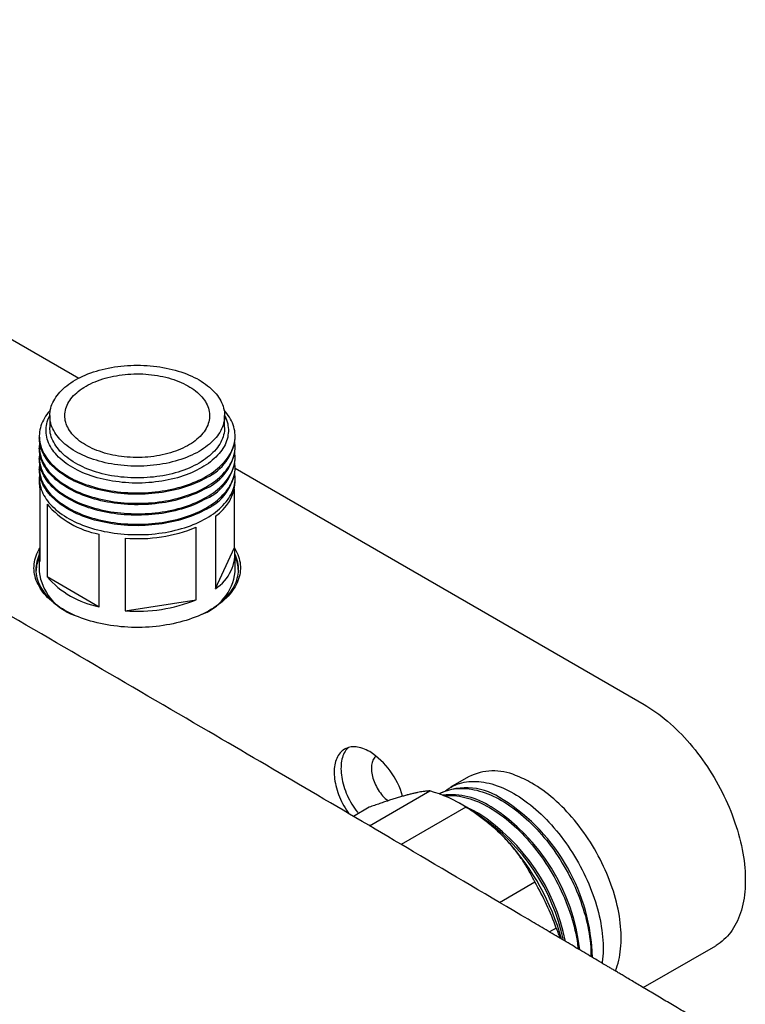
# Model space of a CAD drawing. Header units: millimetres. Extents: x 8 to 849, y 12 to 2010.
# Tile 4 of 111: x 745 to 821, y 143 to 246. Entities that reach past the tile are written whole.
import ezdxf

# ---------------------------------------------------------------- set-up
doc = ezdxf.new("R2010")
doc.units = ezdxf.units.MM

msp = doc.modelspace()

# ---------------------------------------------------------------- linework, layer by layer
at = {"color": 7, "linetype": 'Continuous', "lineweight": 30}
for p, q in [((739.08, 215.01), (751, 208.13)), ((747.96, 204.2), (747.96, 202.97)), ((766.26, 202.97), (766.26, 204.2)), ((746.86, 202.04), (746.86, 201.89)), ((767.36, 201.89), (767.36, 202.04)), ((746.86, 200.95), (746.86, 200.8)), ((767.36, 200.8), (767.36, 200.95)), ((746.86, 199.85), (746.86, 199.71)), ((767.36, 199.71), (767.36, 199.85)), ((746.86, 198.76), (746.86, 198.61)), ((767.36, 198.61), (767.36, 198.76)), ((767.36, 198.69), (810.15, 173.99)), ((746.86, 197.66), (746.86, 197.26)), ((767.36, 197.26), (767.36, 197.66)), ((746.94, 188.94), (746.94, 196.53)), ((767.29, 190.39), (767.29, 196.53)), ((747.68, 194.95), (747.68, 187.36)), ((765.29, 193.69), (765.29, 186.1)), ((753.12, 184.21), (753.12, 191.81)), ((763.29, 184.94), (763.29, 192.53)), ((755.86, 191.38), (755.86, 183.79)), ((746.86, 189.66), (746.86, 187.87)), ((765.29, 186.1), (767.29, 190.39)), ((767.36, 187.87), (767.36, 189.66)), ((747.68, 187.36), (753.12, 184.21)), ((755.86, 183.79), (763.29, 184.94)), ((791.8, 166.41), (789.91, 165.32)), ((781.42, 161.29), (787.75, 164.94)), ((788.8, 164.68), (788.73, 164.64)), ((781.4, 163.23), (779.74, 162.28)), ((791.51, 163.24), (784.75, 159.34)), ((791.55, 163.24), (790.84, 163.65)), ((795.01, 153.28), (798.72, 155.42)), ((800.96, 150.6), (800.25, 150.19)), ((810.06, 144.37), (817.65, 148.75))]:
    msp.add_line(p, q, dxfattribs=at)
at = {"color": 7, "linetype": 'Continuous', "lineweight": 30, "flags": 128}
for points in [[(750.64, 207.93), (750.89, 208.07), (751.15, 208.2), (751.41, 208.33), (751.68, 208.45), (751.96, 208.56), (752.25, 208.67), (752.54, 208.77), (752.84, 208.87), (753.14, 208.96), (753.46, 209.04), (753.77, 209.11), (754.09, 209.18), (754.42, 209.24), (754.75, 209.3), (755.08, 209.35), (755.41, 209.39), (755.75, 209.42), (756.09, 209.45), (756.43, 209.46), (756.77, 209.48), (757.11, 209.48), (757.46, 209.48), (757.8, 209.46), (758.14, 209.45), (758.48, 209.42), (758.82, 209.39), (759.15, 209.35), (759.48, 209.3), (759.81, 209.24), (760.14, 209.18), (760.46, 209.11), (760.77, 209.04), (761.08, 208.96), (761.39, 208.87), (761.69, 208.77), (761.98, 208.67), (762.27, 208.56), (762.55, 208.45), (762.82, 208.33), (763.08, 208.2), (763.34, 208.07), (763.58, 207.93), (763.82, 207.79), (764.05, 207.64), (764.27, 207.49), (764.48, 207.33), (764.67, 207.17), (764.86, 207.01), (765.04, 206.84), (765.2, 206.67), (765.36, 206.49), (765.5, 206.31), (765.63, 206.13), (765.75, 205.94), (765.86, 205.75), (765.95, 205.56), (766.03, 205.37), (766.1, 205.18), (766.16, 204.98), (766.21, 204.79), (766.24, 204.59), (766.26, 204.39), (766.26, 204.2), (766.26, 204), (766.24, 203.8), (766.21, 203.61), (766.16, 203.41), (766.1, 203.22), (766.03, 203.02), (765.95, 202.83), (765.86, 202.64), (765.75, 202.45), (765.63, 202.27), (765.5, 202.08), (765.36, 201.91), (765.2, 201.73), (765.04, 201.56), (764.86, 201.39), (764.67, 201.22), (764.48, 201.06), (764.27, 200.9), (764.05, 200.75), (763.82, 200.6), (763.58, 200.46), (763.34, 200.32), (763.08, 200.19), (762.82, 200.07), (762.55, 199.95), (762.27, 199.83), (761.98, 199.72), (761.69, 199.62), (761.39, 199.53), (761.08, 199.44), (760.77, 199.36), (760.46, 199.28), (760.14, 199.21), (759.81, 199.15), (759.48, 199.09), (759.15, 199.05), (758.82, 199.01), (758.48, 198.97), (758.14, 198.95), (757.8, 198.93), (757.46, 198.92), (757.11, 198.91), (756.77, 198.92), (756.43, 198.93), (756.09, 198.95), (755.75, 198.97), (755.41, 199.01), (755.08, 199.05), (754.75, 199.09), (754.42, 199.15), (754.09, 199.21), (753.77, 199.28), (753.46, 199.36), (753.14, 199.44), (752.84, 199.53), (752.54, 199.62), (752.25, 199.72), (751.96, 199.83), (751.68, 199.95), (751.41, 200.07), (751.15, 200.19), (750.89, 200.32), (750.64, 200.46), (750.41, 200.6), (750.18, 200.75), (749.96, 200.9), (749.75, 201.06), (749.55, 201.22), (749.37, 201.39), (749.19, 201.56), (749.02, 201.73), (748.87, 201.91), (748.73, 202.08), (748.6, 202.27), (748.48, 202.45), (748.37, 202.64), (748.28, 202.83), (748.19, 203.02), (748.12, 203.22), (748.07, 203.41), (748.02, 203.61), (747.99, 203.8), (747.97, 204), (747.96, 204.2), (747.97, 204.39), (747.99, 204.59), (748.02, 204.79), (748.07, 204.98), (748.12, 205.18), (748.19, 205.37), (748.28, 205.56), (748.37, 205.75), (748.48, 205.94), (748.6, 206.13), (748.73, 206.31), (748.87, 206.49), (749.02, 206.67), (749.19, 206.84), (749.37, 207.01), (749.55, 207.17), (749.75, 207.33), (749.96, 207.49), (750.18, 207.64), (750.41, 207.79), (750.64, 207.93)], [(751.76, 207.29), (751.98, 207.41), (752.22, 207.53), (752.46, 207.65), (752.71, 207.75), (752.96, 207.85), (753.23, 207.95), (753.5, 208.04), (753.77, 208.12), (754.05, 208.2), (754.34, 208.27), (754.63, 208.33), (754.93, 208.38), (755.23, 208.43), (755.53, 208.47), (755.84, 208.51), (756.14, 208.53), (756.45, 208.55), (756.76, 208.57), (757.08, 208.57), (757.39, 208.57), (757.7, 208.56), (758.01, 208.54), (758.31, 208.51), (758.62, 208.48), (758.92, 208.44), (759.22, 208.4), (759.52, 208.34), (759.81, 208.28), (760.1, 208.22), (760.39, 208.14), (760.66, 208.06), (760.94, 207.97), (761.2, 207.88), (761.46, 207.78), (761.71, 207.67), (761.95, 207.56), (762.19, 207.44), (762.42, 207.32), (762.63, 207.19), (762.84, 207.06), (763.04, 206.92), (763.23, 206.78), (763.41, 206.63), (763.57, 206.48), (763.73, 206.32), (763.88, 206.17), (764.01, 206), (764.13, 205.84), (764.25, 205.67), (764.34, 205.5), (764.43, 205.33), (764.51, 205.15), (764.57, 204.98), (764.62, 204.8), (764.65, 204.62), (764.68, 204.44), (764.69, 204.26), (764.69, 204.08), (764.67, 203.91), (764.65, 203.73), (764.61, 203.55), (764.55, 203.37), (764.49, 203.2), (764.41, 203.02), (764.32, 202.85), (764.22, 202.68), (764.11, 202.51), (763.98, 202.35), (763.84, 202.19), (763.69, 202.03), (763.53, 201.88), (763.36, 201.73), (763.18, 201.58), (762.99, 201.44), (762.79, 201.3), (762.58, 201.17), (762.36, 201.04), (762.13, 200.92), (761.89, 200.8), (761.65, 200.69), (761.4, 200.59), (761.13, 200.49), (760.87, 200.4), (760.59, 200.31), (760.32, 200.23), (760.03, 200.16), (759.74, 200.1), (759.45, 200.04), (759.15, 199.98), (758.85, 199.94), (758.54, 199.9), (758.24, 199.87), (757.93, 199.85), (757.62, 199.83), (757.31, 199.83), (757, 199.82), (756.69, 199.83), (756.38, 199.84), (756.07, 199.87), (755.76, 199.89), (755.46, 199.93), (755.15, 199.97), (754.85, 200.02), (754.56, 200.08), (754.27, 200.14), (753.98, 200.22), (753.7, 200.29), (753.43, 200.38), (753.16, 200.47), (752.9, 200.56), (752.64, 200.67), (752.4, 200.78), (752.16, 200.89), (751.93, 201.01), (751.7, 201.14), (751.49, 201.27), (751.29, 201.4), (751.09, 201.54), (750.91, 201.69), (750.74, 201.84), (750.57, 201.99), (750.42, 202.15), (750.28, 202.31), (750.15, 202.47), (750.04, 202.64), (749.93, 202.81), (749.84, 202.98), (749.76, 203.15), (749.69, 203.33), (749.63, 203.5), (749.59, 203.68), (749.56, 203.86), (749.54, 204.04), (749.54, 204.22), (749.55, 204.4), (749.57, 204.58), (749.6, 204.76), (749.65, 204.93), (749.71, 205.11), (749.78, 205.29), (749.86, 205.46), (749.96, 205.63), (750.06, 205.8), (750.18, 205.96), (750.32, 206.13), (750.46, 206.29), (750.61, 206.44), (750.78, 206.59), (750.95, 206.74), (751.14, 206.89), (751.34, 207.03), (751.54, 207.16), (751.76, 207.29)], [(748.02, 204.77), (747.96, 204.71), (747.81, 204.52), (747.66, 204.33), (747.53, 204.13), (747.41, 203.94), (747.3, 203.74), (747.2, 203.54), (747.11, 203.33), (747.04, 203.13), (746.98, 202.92), (746.93, 202.72), (746.9, 202.51), (746.87, 202.3), (746.86, 202.09), (746.87, 201.88), (746.88, 201.67), (746.91, 201.47), (746.95, 201.26), (747.01, 201.05), (747.07, 200.85), (747.15, 200.64), (747.25, 200.44), (747.35, 200.24), (747.47, 200.04), (747.59, 199.85), (747.73, 199.66), (747.88, 199.47), (748.05, 199.28), (748.22, 199.1), (748.41, 198.92), (748.6, 198.74), (748.81, 198.57), (749.03, 198.4), (749.26, 198.24), (749.49, 198.08), (749.74, 197.93), (750, 197.78), (750.26, 197.64), (750.53, 197.5), (750.81, 197.37), (751.1, 197.25), (751.4, 197.13), (751.7, 197.01), (752.02, 196.91), (752.33, 196.81), (752.66, 196.71), (752.98, 196.62), (753.32, 196.54), (753.66, 196.47), (754, 196.4), (754.34, 196.34), (754.69, 196.29), (755.05, 196.24), (755.4, 196.21), (755.76, 196.17), (756.12, 196.15), (756.48, 196.13), (756.84, 196.12), (757.2, 196.12), (757.57, 196.13), (757.93, 196.14), (758.29, 196.16), (758.65, 196.19), (759, 196.22), (759.36, 196.27), (759.71, 196.32), (760.06, 196.37), (760.4, 196.44), (760.74, 196.51), (761.08, 196.58), (761.41, 196.67), (761.74, 196.76), (762.06, 196.86), (762.37, 196.96), (762.68, 197.07), (762.98, 197.19), (763.27, 197.31), (763.56, 197.44), (763.83, 197.57), (764.1, 197.71), (764.36, 197.86), (764.61, 198.01), (764.86, 198.16), (765.09, 198.32), (765.31, 198.49), (765.52, 198.66), (765.72, 198.83), (765.91, 199.01), (766.09, 199.19), (766.26, 199.37), (766.42, 199.56), (766.57, 199.75), (766.7, 199.95), (766.82, 200.14), (766.93, 200.34), (767.03, 200.54), (767.12, 200.74), (767.19, 200.95), (767.25, 201.16), (767.3, 201.36), (767.33, 201.57), (767.35, 201.78), (767.36, 201.99), (767.36, 202.2), (767.34, 202.4), (767.32, 202.61), (767.27, 202.82), (767.22, 203.03), (767.15, 203.23), (767.07, 203.44), (766.98, 203.64), (766.88, 203.84), (766.76, 204.04), (766.63, 204.23), (766.5, 204.42), (766.34, 204.61), (766.21, 204.77)], [(763.86, 198.76), (763.61, 198.62), (763.35, 198.49), (763.08, 198.36), (762.81, 198.23), (762.52, 198.12), (762.23, 198.01), (761.93, 197.9), (761.63, 197.8), (761.32, 197.71), (761.01, 197.63), (760.68, 197.55), (760.36, 197.47), (760.03, 197.41), (759.7, 197.35), (759.36, 197.3), (759.02, 197.26), (758.68, 197.22), (758.33, 197.19), (757.98, 197.17), (757.64, 197.15), (757.29, 197.15), (756.94, 197.15), (756.59, 197.15), (756.24, 197.17), (755.9, 197.19), (755.55, 197.22), (755.21, 197.26), (754.87, 197.3), (754.53, 197.35), (754.2, 197.41), (753.87, 197.47), (753.54, 197.55), (753.22, 197.63), (752.91, 197.71), (752.6, 197.8), (752.29, 197.9), (752, 198.01), (751.71, 198.12), (751.42, 198.23), (751.15, 198.36), (750.88, 198.49), (750.62, 198.62), (750.37, 198.76), (750.13, 198.9), (749.89, 199.05), (749.67, 199.21), (749.46, 199.37), (749.26, 199.53), (749.06, 199.7), (748.88, 199.87), (748.71, 200.05), (748.55, 200.23), (748.4, 200.41), (748.27, 200.59), (748.14, 200.78), (748.03, 200.97), (747.93, 201.16), (747.84, 201.36), (747.77, 201.55), (747.7, 201.75), (747.65, 201.95), (747.61, 202.15), (747.59, 202.35), (747.58, 202.55), (747.58, 202.75), (747.59, 202.96), (747.61, 203.16), (747.65, 203.36), (747.7, 203.56), (747.77, 203.75), (747.84, 203.95), (747.93, 204.14), (747.96, 204.21)], [(766.26, 204.21), (766.3, 204.14), (766.39, 203.95), (766.46, 203.75), (766.53, 203.56), (766.58, 203.36), (766.61, 203.16), (766.64, 202.96), (766.65, 202.75), (766.65, 202.55), (766.64, 202.35), (766.61, 202.15), (766.58, 201.95), (766.53, 201.75), (766.46, 201.55), (766.39, 201.36), (766.3, 201.16), (766.2, 200.97), (766.09, 200.78), (765.96, 200.59), (765.82, 200.41), (765.68, 200.23), (765.52, 200.05), (765.35, 199.87), (765.17, 199.7), (764.97, 199.53), (764.77, 199.37), (764.56, 199.21), (764.33, 199.05), (764.1, 198.9), (763.86, 198.76)], [(766.26, 202.97), (766.26, 202.77), (766.24, 202.58), (766.21, 202.38), (766.16, 202.19), (766.1, 201.99), (766.03, 201.8), (765.95, 201.61), (765.86, 201.42), (765.75, 201.23), (765.63, 201.04), (765.5, 200.86), (765.36, 200.68), (765.2, 200.5), (765.04, 200.33), (764.86, 200.16), (764.67, 200), (764.48, 199.84), (764.27, 199.68), (764.05, 199.53), (763.82, 199.38), (763.58, 199.24), (763.34, 199.1), (763.08, 198.97), (762.82, 198.84), (762.55, 198.72), (762.27, 198.61), (761.98, 198.5), (761.69, 198.4), (761.39, 198.3), (761.08, 198.21), (760.77, 198.13), (760.46, 198.06), (760.14, 197.99), (759.81, 197.92), (759.48, 197.87), (759.15, 197.82), (758.82, 197.78), (758.48, 197.75), (758.14, 197.72), (757.8, 197.7), (757.46, 197.69), (757.11, 197.69), (756.77, 197.69), (756.43, 197.7), (756.09, 197.72), (755.75, 197.75), (755.41, 197.78), (755.08, 197.82), (754.75, 197.87), (754.42, 197.92), (754.09, 197.99), (753.77, 198.06), (753.46, 198.13), (753.14, 198.21), (752.84, 198.3), (752.54, 198.4), (752.25, 198.5), (751.96, 198.61), (751.68, 198.72), (751.41, 198.84), (751.15, 198.97), (750.89, 199.1), (750.64, 199.24), (750.41, 199.38), (750.18, 199.53), (749.96, 199.68), (749.75, 199.84), (749.55, 200), (749.37, 200.16), (749.19, 200.33), (749.02, 200.5), (748.87, 200.68), (748.73, 200.86), (748.6, 201.04), (748.48, 201.23), (748.37, 201.42), (748.28, 201.61), (748.19, 201.8), (748.12, 201.99), (748.07, 202.19), (748.02, 202.38), (747.99, 202.58), (747.97, 202.77), (747.96, 202.97)], [(764.36, 197.71), (764.1, 197.57), (763.83, 197.43), (763.56, 197.29), (763.27, 197.16), (762.98, 197.04), (762.68, 196.92), (762.37, 196.81), (762.06, 196.71), (761.74, 196.61), (761.41, 196.52), (761.08, 196.44), (760.74, 196.36), (760.4, 196.29), (760.06, 196.23), (759.71, 196.17), (759.36, 196.12), (759, 196.08), (758.65, 196.04), (758.29, 196.02), (757.93, 196), (757.57, 195.98), (757.2, 195.98), (756.84, 195.98), (756.48, 195.99), (756.12, 196), (755.76, 196.03), (755.4, 196.06), (755.05, 196.1), (754.69, 196.14), (754.34, 196.2), (754, 196.26), (753.66, 196.32), (753.32, 196.4), (752.98, 196.48), (752.66, 196.57), (752.33, 196.66), (752.02, 196.76), (751.7, 196.87), (751.4, 196.98), (751.1, 197.1), (750.81, 197.23), (750.53, 197.36), (750.26, 197.49), (750, 197.64), (749.74, 197.78), (749.49, 197.94), (749.26, 198.1), (749.03, 198.26), (748.81, 198.42), (748.6, 198.6), (748.41, 198.77), (748.22, 198.95), (748.05, 199.13), (747.88, 199.32), (747.73, 199.51), (747.59, 199.7), (747.47, 199.9), (747.35, 200.1), (747.25, 200.3), (747.15, 200.5), (747.07, 200.7), (747.01, 200.91), (746.95, 201.11), (746.91, 201.32), (746.88, 201.53), (746.87, 201.74), (746.86, 201.89)], [(746.9, 201.42), (746.9, 201.41), (746.87, 201.21), (746.86, 201), (746.87, 200.79), (746.88, 200.58), (746.91, 200.37), (746.95, 200.16), (747.01, 199.96), (747.07, 199.75), (747.15, 199.55), (747.25, 199.35), (747.35, 199.15), (747.47, 198.95), (747.59, 198.75), (747.73, 198.56), (747.88, 198.37), (748.05, 198.18), (748.22, 198), (748.41, 197.82), (748.6, 197.65), (748.81, 197.48), (749.03, 197.31), (749.26, 197.15), (749.49, 196.99), (749.74, 196.84), (750, 196.69), (750.26, 196.55), (750.53, 196.41), (750.81, 196.28), (751.1, 196.15), (751.4, 196.03), (751.7, 195.92), (752.02, 195.81), (752.33, 195.71), (752.66, 195.62), (752.98, 195.53), (753.32, 195.45), (753.66, 195.38), (754, 195.31), (754.34, 195.25), (754.69, 195.2), (755.05, 195.15), (755.4, 195.11), (755.76, 195.08), (756.12, 195.06), (756.48, 195.04), (756.84, 195.03), (757.2, 195.03), (757.57, 195.03), (757.93, 195.05), (758.29, 195.07), (758.65, 195.09), (759, 195.13), (759.36, 195.17), (759.71, 195.22), (760.06, 195.28), (760.4, 195.34), (760.74, 195.41), (761.08, 195.49), (761.41, 195.57), (761.74, 195.66), (762.06, 195.76), (762.37, 195.87), (762.68, 195.98), (762.98, 196.09), (763.27, 196.21), (763.56, 196.34), (763.83, 196.48), (764.1, 196.62), (764.36, 196.76), (764.61, 196.91), (764.86, 197.07), (765.09, 197.23), (765.31, 197.39), (765.52, 197.56), (765.72, 197.73), (765.91, 197.91), (766.09, 198.09), (766.26, 198.28), (766.42, 198.47), (766.57, 198.66), (766.7, 198.85), (766.82, 199.05), (766.93, 199.25), (767.03, 199.45), (767.12, 199.65), (767.19, 199.86), (767.25, 200.06), (767.3, 200.27), (767.33, 200.48), (767.35, 200.68), (767.36, 200.89), (767.36, 201.1), (767.34, 201.31), (767.33, 201.42)], [(764.36, 196.62), (764.1, 196.47), (763.83, 196.33), (763.56, 196.2), (763.27, 196.07), (762.98, 195.95), (762.68, 195.83), (762.37, 195.72), (762.06, 195.62), (761.74, 195.52), (761.41, 195.43), (761.08, 195.34), (760.74, 195.27), (760.4, 195.2), (760.06, 195.13), (759.71, 195.08), (759.36, 195.03), (759, 194.98), (758.65, 194.95), (758.29, 194.92), (757.93, 194.9), (757.57, 194.89), (757.2, 194.88), (756.84, 194.88), (756.48, 194.89), (756.12, 194.91), (755.76, 194.93), (755.4, 194.97), (755.05, 195), (754.69, 195.05), (754.34, 195.1), (754, 195.16), (753.66, 195.23), (753.32, 195.3), (752.98, 195.38), (752.66, 195.47), (752.33, 195.57), (752.02, 195.67), (751.7, 195.77), (751.4, 195.89), (751.1, 196.01), (750.81, 196.13), (750.53, 196.26), (750.26, 196.4), (750, 196.54), (749.74, 196.69), (749.49, 196.84), (749.26, 197), (749.03, 197.16), (748.81, 197.33), (748.6, 197.5), (748.41, 197.68), (748.22, 197.86), (748.05, 198.04), (747.88, 198.23), (747.73, 198.42), (747.59, 198.61), (747.47, 198.8), (747.35, 199), (747.25, 199.2), (747.15, 199.4), (747.07, 199.61), (747.01, 199.81), (746.95, 200.02), (746.91, 200.23), (746.88, 200.43), (746.87, 200.64), (746.86, 200.8)], [(746.9, 200.33), (746.9, 200.32), (746.87, 200.11), (746.86, 199.9), (746.87, 199.69), (746.88, 199.49), (746.91, 199.28), (746.95, 199.07), (747.01, 198.86), (747.07, 198.66), (747.15, 198.45), (747.25, 198.25), (747.35, 198.05), (747.47, 197.85), (747.59, 197.66), (747.73, 197.47), (747.88, 197.28), (748.05, 197.09), (748.22, 196.91), (748.41, 196.73), (748.6, 196.55), (748.81, 196.38), (749.03, 196.21), (749.26, 196.05), (749.49, 195.89), (749.74, 195.74), (750, 195.59), (750.26, 195.45), (750.53, 195.31), (750.81, 195.18), (751.1, 195.06), (751.4, 194.94), (751.7, 194.83), (752.02, 194.72), (752.33, 194.62), (752.66, 194.52), (752.98, 194.44), (753.32, 194.36), (753.66, 194.28), (754, 194.21), (754.34, 194.15), (754.69, 194.1), (755.05, 194.06), (755.4, 194.02), (755.76, 193.99), (756.12, 193.96), (756.48, 193.95), (756.84, 193.94), (757.2, 193.93), (757.57, 193.94), (757.93, 193.95), (758.29, 193.97), (758.65, 194), (759, 194.04), (759.36, 194.08), (759.71, 194.13), (760.06, 194.18), (760.4, 194.25), (760.74, 194.32), (761.08, 194.39), (761.41, 194.48), (761.74, 194.57), (762.06, 194.67), (762.37, 194.77), (762.68, 194.88), (762.98, 195), (763.27, 195.12), (763.56, 195.25), (763.83, 195.38), (764.1, 195.52), (764.36, 195.67), (764.61, 195.82), (764.86, 195.97), (765.09, 196.13), (765.31, 196.3), (765.52, 196.47), (765.72, 196.64), (765.91, 196.82), (766.09, 197), (766.26, 197.18), (766.42, 197.37), (766.57, 197.56), (766.7, 197.76), (766.82, 197.95), (766.93, 198.15), (767.03, 198.35), (767.12, 198.56), (767.19, 198.76), (767.25, 198.97), (767.3, 199.17), (767.33, 199.38), (767.35, 199.59), (767.36, 199.8), (767.36, 200.01), (767.34, 200.22), (767.33, 200.33)], [(764.36, 195.52), (764.1, 195.38), (763.83, 195.24), (763.56, 195.1), (763.27, 194.97), (762.98, 194.85), (762.68, 194.74), (762.37, 194.63), (762.06, 194.52), (761.74, 194.42), (761.41, 194.33), (761.08, 194.25), (760.74, 194.17), (760.4, 194.1), (760.06, 194.04), (759.71, 193.98), (759.36, 193.93), (759, 193.89), (758.65, 193.86), (758.29, 193.83), (757.93, 193.81), (757.57, 193.79), (757.2, 193.79), (756.84, 193.79), (756.48, 193.8), (756.12, 193.82), (755.76, 193.84), (755.4, 193.87), (755.05, 193.91), (754.69, 193.96), (754.34, 194.01), (754, 194.07), (753.66, 194.14), (753.32, 194.21), (752.98, 194.29), (752.66, 194.38), (752.33, 194.47), (752.02, 194.57), (751.7, 194.68), (751.4, 194.79), (751.1, 194.91), (750.81, 195.04), (750.53, 195.17), (750.26, 195.31), (750, 195.45), (749.74, 195.6), (749.49, 195.75), (749.26, 195.91), (749.03, 196.07), (748.81, 196.24), (748.6, 196.41), (748.41, 196.58), (748.22, 196.76), (748.05, 196.95), (747.88, 197.13), (747.73, 197.32), (747.59, 197.51), (747.47, 197.71), (747.35, 197.91), (747.25, 198.11), (747.15, 198.31), (747.07, 198.51), (747.01, 198.72), (746.95, 198.92), (746.91, 199.13), (746.88, 199.34), (746.87, 199.55), (746.86, 199.71)], [(746.9, 199.23), (746.9, 199.23), (746.87, 199.02), (746.86, 198.81), (746.87, 198.6), (746.88, 198.39), (746.91, 198.18), (746.95, 197.98), (747.01, 197.77), (747.07, 197.56), (747.15, 197.36), (747.25, 197.16), (747.35, 196.96), (747.47, 196.76), (747.59, 196.57), (747.73, 196.37), (747.88, 196.18), (748.05, 196), (748.22, 195.81), (748.41, 195.63), (748.6, 195.46), (748.81, 195.29), (749.03, 195.12), (749.26, 194.96), (749.49, 194.8), (749.74, 194.65), (750, 194.5), (750.26, 194.36), (750.53, 194.22), (750.81, 194.09), (751.1, 193.96), (751.4, 193.84), (751.7, 193.73), (752.02, 193.62), (752.33, 193.52), (752.66, 193.43), (752.98, 193.34), (753.32, 193.26), (753.66, 193.19), (754, 193.12), (754.34, 193.06), (754.69, 193.01), (755.05, 192.96), (755.4, 192.92), (755.76, 192.89), (756.12, 192.87), (756.48, 192.85), (756.84, 192.84), (757.2, 192.84), (757.57, 192.85), (757.93, 192.86), (758.29, 192.88), (758.65, 192.91), (759, 192.94), (759.36, 192.98), (759.71, 193.03), (760.06, 193.09), (760.4, 193.15), (760.74, 193.22), (761.08, 193.3), (761.41, 193.38), (761.74, 193.48), (762.06, 193.57), (762.37, 193.68), (762.68, 193.79), (762.98, 193.9), (763.27, 194.03), (763.56, 194.15), (763.83, 194.29), (764.1, 194.43), (764.36, 194.57), (764.61, 194.72), (764.86, 194.88), (765.09, 195.04), (765.31, 195.2), (765.52, 195.37), (765.72, 195.55), (765.91, 195.72), (766.09, 195.9), (766.26, 196.09), (766.42, 196.28), (766.57, 196.47), (766.7, 196.66), (766.82, 196.86), (766.93, 197.06), (767.03, 197.26), (767.12, 197.46), (767.19, 197.67), (767.25, 197.87), (767.3, 198.08), (767.33, 198.29), (767.35, 198.5), (767.36, 198.7), (767.36, 198.91), (767.34, 199.12), (767.33, 199.23)], [(764.36, 194.43), (764.1, 194.28), (763.83, 194.14), (763.56, 194.01), (763.27, 193.88), (762.98, 193.76), (762.68, 193.64), (762.37, 193.53), (762.06, 193.43), (761.74, 193.33), (761.41, 193.24), (761.08, 193.16), (760.74, 193.08), (760.4, 193.01), (760.06, 192.94), (759.71, 192.89), (759.36, 192.84), (759, 192.8), (758.65, 192.76), (758.29, 192.73), (757.93, 192.71), (757.57, 192.7), (757.2, 192.69), (756.84, 192.7), (756.48, 192.71), (756.12, 192.72), (755.76, 192.75), (755.4, 192.78), (755.05, 192.82), (754.69, 192.86), (754.34, 192.91), (754, 192.97), (753.66, 193.04), (753.32, 193.12), (752.98, 193.2), (752.66, 193.28), (752.33, 193.38), (752.02, 193.48), (751.7, 193.59), (751.4, 193.7), (751.1, 193.82), (750.81, 193.94), (750.53, 194.08), (750.26, 194.21), (750, 194.35), (749.74, 194.5), (749.49, 194.65), (749.26, 194.81), (749.03, 194.98), (748.81, 195.14), (748.6, 195.31), (748.41, 195.49), (748.22, 195.67), (748.05, 195.85), (747.88, 196.04), (747.73, 196.23), (747.59, 196.42), (747.47, 196.62), (747.35, 196.81), (747.25, 197.01), (747.15, 197.22), (747.07, 197.42), (747.01, 197.62), (746.95, 197.83), (746.91, 198.04), (746.88, 198.25), (746.87, 198.46), (746.86, 198.61)], [(746.9, 198.14), (746.9, 198.13), (746.87, 197.92), (746.86, 197.72), (746.87, 197.51), (746.88, 197.3), (746.91, 197.09), (746.95, 196.88), (747.01, 196.68), (747.07, 196.47), (747.15, 196.27), (747.25, 196.06), (747.35, 195.86), (747.47, 195.67), (747.59, 195.47), (747.73, 195.28), (747.88, 195.09), (748.05, 194.9), (748.22, 194.72), (748.41, 194.54), (748.6, 194.36), (748.81, 194.19), (749.03, 194.03), (749.26, 193.86), (749.49, 193.71), (749.74, 193.55), (750, 193.41), (750.26, 193.26), (750.53, 193.13), (750.81, 193), (751.1, 192.87), (751.4, 192.75), (751.7, 192.64), (752.02, 192.53), (752.33, 192.43), (752.66, 192.34), (752.98, 192.25), (753.32, 192.17), (753.66, 192.09), (754, 192.03), (754.34, 191.97), (754.69, 191.91), (755.05, 191.87), (755.4, 191.83), (755.76, 191.8), (756.12, 191.77), (756.48, 191.76), (756.84, 191.75), (757.2, 191.75), (757.57, 191.75), (757.93, 191.76), (758.29, 191.78), (758.65, 191.81), (759, 191.85), (759.36, 191.89), (759.71, 191.94), (760.06, 191.99), (760.4, 192.06), (760.74, 192.13), (761.08, 192.21), (761.41, 192.29), (761.74, 192.38), (762.06, 192.48), (762.37, 192.58), (762.68, 192.69), (762.98, 192.81), (763.27, 192.93), (763.56, 193.06), (763.83, 193.19), (764.1, 193.33), (764.36, 193.48), (764.61, 193.63), (764.86, 193.78), (765.09, 193.94), (765.31, 194.11), (765.52, 194.28), (765.72, 194.45), (765.91, 194.63), (766.09, 194.81), (766.26, 195), (766.42, 195.18), (766.57, 195.37), (766.7, 195.57), (766.82, 195.77), (766.93, 195.96), (767.03, 196.17), (767.12, 196.37), (767.19, 196.57), (767.25, 196.78), (767.3, 196.99), (767.33, 197.19), (767.35, 197.4), (767.36, 197.61), (767.36, 197.82), (767.34, 198.03), (767.33, 198.14)], [(767.29, 190.36), (767.33, 190.3), (767.44, 190.09), (767.55, 189.89), (767.64, 189.68), (767.71, 189.47), (767.78, 189.26), (767.83, 189.05), (767.87, 188.84), (767.9, 188.62), (767.91, 188.41), (767.91, 188.19), (767.9, 187.98), (767.88, 187.77), (767.84, 187.55), (767.79, 187.34), (767.73, 187.13), (767.66, 186.92), (767.57, 186.71), (767.47, 186.51), (767.36, 186.3), (767.24, 186.1), (767.1, 185.9), (766.95, 185.7), (766.8, 185.51), (766.63, 185.32), (766.44, 185.13), (766.25, 184.95), (766.05, 184.77), (765.84, 184.6), (765.61, 184.43), (765.38, 184.26), (765.13, 184.1), (764.88, 183.94), (764.62, 183.79), (764.35, 183.64), (764.07, 183.5), (763.78, 183.37), (763.48, 183.24), (763.18, 183.12), (762.87, 183), (762.55, 182.89), (762.23, 182.78), (761.9, 182.69), (761.57, 182.59), (761.23, 182.51), (760.88, 182.43), (760.53, 182.36), (760.18, 182.3), (759.82, 182.24), (759.46, 182.19), (759.1, 182.15), (758.73, 182.11), (758.36, 182.08), (757.99, 182.06), (757.62, 182.05), (757.25, 182.04), (756.88, 182.04), (756.51, 182.05), (756.14, 182.07), (755.77, 182.09), (755.41, 182.12), (755.04, 182.16), (754.68, 182.2), (754.32, 182.25), (753.96, 182.31), (753.61, 182.38), (753.26, 182.45), (752.92, 182.53), (752.58, 182.62), (752.24, 182.71), (751.92, 182.81), (751.59, 182.92), (751.28, 183.03), (750.97, 183.15), (750.67, 183.27), (750.38, 183.4), (750.09, 183.54), (749.81, 183.68), (749.54, 183.83), (749.28, 183.98), (749.03, 184.14), (748.79, 184.3), (748.56, 184.47), (748.34, 184.64), (748.13, 184.82), (747.93, 185), (747.74, 185.18), (747.56, 185.37), (747.39, 185.56), (747.24, 185.75), (747.09, 185.95), (746.96, 186.15), (746.84, 186.35), (746.73, 186.56), (746.64, 186.76), (746.55, 186.97), (746.48, 187.18), (746.42, 187.39), (746.38, 187.61), (746.34, 187.82), (746.32, 188.03), (746.31, 188.25), (746.32, 188.46), (746.34, 188.68), (746.37, 188.89), (746.41, 189.1), (746.47, 189.31), (746.53, 189.52), (746.61, 189.73), (746.71, 189.94), (746.81, 190.15), (746.93, 190.35), (746.94, 190.36)], [(746.86, 189.67), (746.81, 189.56), (746.73, 189.35), (746.67, 189.14), (746.61, 188.93), (746.57, 188.72), (746.54, 188.51), (746.52, 188.3), (746.51, 188.08), (746.52, 187.87), (746.54, 187.66), (746.58, 187.45), (746.62, 187.24), (746.68, 187.03), (746.75, 186.82), (746.84, 186.61), (746.93, 186.41), (747.04, 186.21), (747.16, 186), (747.29, 185.81), (747.44, 185.61), (747.6, 185.42), (747.76, 185.23), (747.94, 185.04), (748.13, 184.86), (748.33, 184.68), (748.54, 184.51), (748.77, 184.34), (749, 184.18), (749.24, 184.02), (749.49, 183.86), (749.55, 183.83)], [(764.68, 183.83), (764.93, 183.98), (765.17, 184.14), (765.41, 184.3), (765.63, 184.47), (765.84, 184.64), (766.05, 184.82), (766.24, 185), (766.42, 185.18), (766.59, 185.37), (766.75, 185.56), (766.9, 185.76), (767.03, 185.95), (767.16, 186.15), (767.27, 186.36), (767.37, 186.56), (767.46, 186.77), (767.53, 186.98), (767.59, 187.19), (767.64, 187.4), (767.68, 187.61), (767.7, 187.82), (767.71, 188.03), (767.71, 188.24), (767.7, 188.46), (767.67, 188.67), (767.63, 188.88), (767.58, 189.09), (767.51, 189.3), (767.44, 189.51), (767.36, 189.67)], [(810.15, 173.99), (810.46, 173.8), (810.77, 173.61), (811.08, 173.4), (811.39, 173.19), (811.7, 172.96), (812.01, 172.72), (812.31, 172.48), (812.62, 172.23), (812.92, 171.96), (813.22, 171.69), (813.51, 171.41), (813.81, 171.12), (814.1, 170.83), (814.39, 170.52), (814.67, 170.21), (814.95, 169.89), (815.22, 169.56), (815.5, 169.23), (815.76, 168.89), (816.02, 168.54), (816.28, 168.19), (816.53, 167.83), (816.78, 167.47), (817.02, 167.1), (817.25, 166.73), (817.48, 166.36), (817.7, 165.97), (817.92, 165.59), (818.13, 165.2), (818.33, 164.81), (818.52, 164.42), (818.71, 164.02), (818.89, 163.63), (819.06, 163.23), (819.23, 162.83), (819.38, 162.43), (819.53, 162.03), (819.67, 161.62), (819.81, 161.22), (819.93, 160.82), (820.05, 160.42), (820.15, 160.02), (820.25, 159.62), (820.34, 159.23), (820.43, 158.83), (820.5, 158.44), (820.56, 158.05), (820.62, 157.67), (820.66, 157.28), (820.7, 156.9), (820.73, 156.53), (820.74, 156.16), (820.75, 155.8), (820.75, 155.44), (820.74, 155.08), (820.73, 154.73), (820.7, 154.39), (820.66, 154.06), (820.62, 153.73), (820.56, 153.4), (820.5, 153.09), (820.43, 152.78), (820.34, 152.48), (820.25, 152.19), (820.15, 151.9), (820.05, 151.63), (819.93, 151.36), (819.81, 151.1), (819.67, 150.86), (819.53, 150.62), (819.38, 150.39), (819.23, 150.17), (819.06, 149.96), (818.89, 149.76), (818.71, 149.57), (818.52, 149.39), (818.33, 149.22), (818.13, 149.06), (817.92, 148.92), (817.7, 148.78), (817.65, 148.75)], [(781.44, 169.05), (781.26, 169.15), (781.07, 169.24), (780.89, 169.32), (780.71, 169.38), (780.53, 169.44), (780.35, 169.49), (780.18, 169.52), (780.01, 169.54), (779.84, 169.55), (779.68, 169.55), (779.52, 169.54), (779.36, 169.51), (779.21, 169.48), (779.07, 169.43), (778.93, 169.37), (778.8, 169.3), (778.67, 169.22), (778.55, 169.12), (778.44, 169.02), (778.34, 168.91), (778.24, 168.78), (778.15, 168.65), (778.07, 168.5), (778, 168.35), (777.93, 168.19), (777.88, 168.02), (777.83, 167.84), (777.79, 167.66), (777.76, 167.46), (777.74, 167.27), (777.73, 167.06), (777.73, 166.85), (777.73, 166.63), (777.75, 166.41), (777.77, 166.19), (777.81, 165.96), (777.85, 165.73), (777.9, 165.5), (777.96, 165.26), (778.03, 165.03), (778.11, 164.79), (778.19, 164.55), (778.29, 164.31), (778.39, 164.08), (778.5, 163.85), (778.61, 163.61), (778.73, 163.39), (778.86, 163.16), (779, 162.94), (779.14, 162.72), (779.25, 162.56)], [(779.19, 169.47), (779.15, 169.43), (779.04, 169.31), (778.95, 169.19), (778.86, 169.06), (778.78, 168.91), (778.7, 168.76), (778.64, 168.6), (778.58, 168.43), (778.54, 168.25), (778.5, 168.07), (778.47, 167.87), (778.45, 167.67), (778.44, 167.47), (778.43, 167.26), (778.44, 167.04), (778.46, 166.82), (778.48, 166.6), (778.52, 166.37), (778.56, 166.14), (778.61, 165.91), (778.67, 165.67), (778.74, 165.43), (778.82, 165.2), (778.9, 164.96), (778.99, 164.72), (779.09, 164.49), (779.2, 164.25), (779.32, 164.02), (779.44, 163.79), (779.57, 163.57), (779.71, 163.35), (779.85, 163.13), (779.99, 162.92), (780.15, 162.71), (780.25, 162.57)], [(782.1, 168.59), (782.05, 168.55), (781.97, 168.47), (781.9, 168.37), (781.83, 168.27), (781.78, 168.16), (781.73, 168.03), (781.69, 167.9), (781.66, 167.77), (781.63, 167.62), (781.62, 167.47), (781.62, 167.31), (781.62, 167.15), (781.63, 166.98), (781.66, 166.81), (781.69, 166.64), (781.73, 166.46), (781.78, 166.28), (781.83, 166.1), (781.9, 165.92), (781.97, 165.74), (782.05, 165.57), (782.14, 165.39), (782.24, 165.22), (782.34, 165.05), (782.45, 164.89), (782.56, 164.73), (782.68, 164.58), (782.8, 164.43), (782.92, 164.29), (783.05, 164.16), (783.19, 164.04), (783.32, 163.92), (783.35, 163.9)], [(789.38, 164.96), (789.56, 165.1), (789.76, 165.23), (789.97, 165.35), (790.18, 165.46), (790.39, 165.56), (790.61, 165.65), (790.84, 165.73), (791.08, 165.79), (791.32, 165.85), (791.56, 165.89), (791.81, 165.92), (792.06, 165.94), (792.32, 165.94), (792.58, 165.94), (792.85, 165.92), (793.12, 165.89), (793.39, 165.85), (793.66, 165.8), (793.94, 165.74), (794.22, 165.67), (794.5, 165.58), (794.79, 165.48), (795.08, 165.38), (795.36, 165.26), (795.65, 165.13), (795.94, 164.98), (796.23, 164.83), (796.52, 164.67), (796.81, 164.5), (797.11, 164.31), (797.4, 164.12), (797.68, 163.92), (797.97, 163.7), (798.26, 163.48), (798.54, 163.25), (798.83, 163.01), (799.11, 162.76), (799.39, 162.5), (799.66, 162.23), (799.93, 161.96), (800.2, 161.68), (800.47, 161.39), (800.73, 161.09), (800.99, 160.78), (801.24, 160.47), (801.49, 160.16), (801.73, 159.83), (801.97, 159.5), (802.21, 159.17), (802.43, 158.83), (802.66, 158.48), (802.87, 158.13), (803.08, 157.78), (803.29, 157.42), (803.48, 157.06), (803.67, 156.7), (803.86, 156.33), (804.04, 155.97), (804.2, 155.59), (804.37, 155.22), (804.52, 154.85), (804.67, 154.47), (804.81, 154.1), (804.94, 153.72), (805.06, 153.35), (805.17, 152.97), (805.28, 152.6), (805.38, 152.23), (805.47, 151.86), (805.55, 151.49), (805.62, 151.12), (805.68, 150.76), (805.74, 150.39), (805.78, 150.04), (805.82, 149.68), (805.84, 149.33), (805.86, 148.99), (805.87, 148.65), (805.87, 148.31), (805.86, 147.98), (805.84, 147.66), (805.82, 147.34), (805.78, 147.02), (805.77, 146.92)], [(788.73, 164.64), (788.9, 164.73), (789.12, 164.83), (789.34, 164.92), (789.57, 164.99), (789.8, 165.06), (790.04, 165.11), (790.29, 165.15), (790.54, 165.18), (790.79, 165.2), (791.05, 165.21), (791.31, 165.2), (791.57, 165.19), (791.84, 165.16), (792.11, 165.12), (792.39, 165.07), (792.67, 165.01), (792.95, 164.93), (793.23, 164.85), (793.52, 164.75), (793.8, 164.64), (794.09, 164.52), (794.38, 164.39), (794.67, 164.25), (794.96, 164.1), (795.25, 163.94), (795.54, 163.76), (795.83, 163.58), (796.12, 163.39), (796.41, 163.18), (796.7, 162.97), (796.99, 162.75), (797.27, 162.51), (797.55, 162.27), (797.83, 162.02), (798.11, 161.77), (798.39, 161.5), (798.66, 161.22), (798.93, 160.94), (799.19, 160.65), (799.46, 160.35), (799.71, 160.05), (799.97, 159.74), (800.22, 159.42), (800.46, 159.1), (800.7, 158.77), (800.93, 158.43), (801.16, 158.09), (801.38, 157.75), (801.6, 157.4), (801.81, 157.05), (802.01, 156.69), (802.21, 156.33), (802.4, 155.97), (802.59, 155.6), (802.76, 155.23), (802.93, 154.86), (803.09, 154.49), (803.25, 154.11), (803.4, 153.74), (803.53, 153.36), (803.66, 152.99), (803.79, 152.61), (803.9, 152.24), (804.01, 151.86), (804.11, 151.49), (804.19, 151.12), (804.27, 150.75), (804.35, 150.39), (804.41, 150.02), (804.46, 149.66), (804.51, 149.3), (804.54, 148.95), (804.57, 148.6), (804.59, 148.25), (804.6, 147.91), (804.6, 147.61)], [(807.15, 146.1), (807.17, 146.13), (807.26, 146.39), (807.35, 146.66), (807.43, 146.93), (807.5, 147.22), (807.57, 147.51), (807.62, 147.81), (807.67, 148.11), (807.7, 148.43), (807.73, 148.74), (807.75, 149.07), (807.76, 149.4), (807.76, 149.73), (807.75, 150.08), (807.73, 150.42), (807.7, 150.77), (807.67, 151.13), (807.62, 151.48), (807.57, 151.84), (807.5, 152.21), (807.43, 152.57), (807.35, 152.94), (807.26, 153.32), (807.17, 153.69), (807.06, 154.06), (806.95, 154.44), (806.82, 154.81), (806.69, 155.19), (806.55, 155.56), (806.41, 155.94), (806.25, 156.31), (806.09, 156.68), (805.92, 157.05), (805.74, 157.42), (805.56, 157.79), (805.37, 158.15), (805.17, 158.51), (804.97, 158.87), (804.76, 159.22), (804.54, 159.57), (804.32, 159.92), (804.09, 160.26), (803.86, 160.59), (803.62, 160.92), (803.37, 161.24), (803.13, 161.56), (802.87, 161.87), (802.61, 162.18), (802.35, 162.47), (802.09, 162.76), (801.82, 163.05), (801.55, 163.32), (801.27, 163.59), (800.99, 163.85), (800.71, 164.1), (800.43, 164.34), (800.14, 164.57), (799.86, 164.79), (799.57, 165.01), (799.28, 165.21), (798.99, 165.4), (798.7, 165.59), (798.41, 165.76)], [(789.24, 164.45), (789.26, 164.45), (789.52, 164.47), (789.77, 164.47), (790.03, 164.47), (790.3, 164.45), (790.57, 164.42), (790.84, 164.39), (791.12, 164.33), (791.4, 164.27), (791.68, 164.2), (791.96, 164.11), (792.24, 164.01), (792.53, 163.91), (792.82, 163.79), (793.11, 163.66), (793.4, 163.51), (793.69, 163.36), (793.98, 163.2), (794.27, 163.03), (794.56, 162.84), (794.85, 162.65), (795.14, 162.45), (795.43, 162.23), (795.71, 162.01), (796, 161.78), (796.28, 161.54), (796.56, 161.29), (796.84, 161.03), (797.11, 160.76), (797.39, 160.49), (797.66, 160.21), (797.92, 159.92), (798.18, 159.62), (798.44, 159.31), (798.69, 159), (798.94, 158.69), (799.19, 158.36), (799.43, 158.03), (799.66, 157.7), (799.89, 157.36), (800.11, 157.01), (800.33, 156.66), (800.54, 156.31), (800.74, 155.95), (800.94, 155.59), (801.13, 155.23), (801.31, 154.86), (801.49, 154.5), (801.66, 154.12), (801.82, 153.75), (801.98, 153.38), (802.12, 153), (802.26, 152.63), (802.39, 152.25), (802.51, 151.88), (802.63, 151.5), (802.73, 151.13), (802.83, 150.76), (802.92, 150.39), (803, 150.02), (803.07, 149.65), (803.14, 149.29), (803.19, 148.93), (803.24, 148.57), (803.25, 148.41)]]:
    msp.add_lwpolyline(points, dxfattribs=at)
at = {"color": 7, "linetype": 'Continuous', "lineweight": 30}
for centre, radius, start, end in [((762.22, 202.42), 5.17, 294.4726, 354.2072), ((762.22, 201.32), 5.17, 294.4726, 354.2072), ((762.22, 200.23), 5.17, 294.4726, 354.2072), ((762.22, 199.13), 5.17, 294.4726, 354.2072), ((750.32, 197.26), 3.46, 180.0286, 192.1602), ((762.76, 197.55), 4.62, 303.3513, 356.3776), ((754.89, 201.16), 9.52, 220.7291, 259.2763), ((757.18, 207.42), 16.09, 265.275, 292.3111), ((750.31, 189.66), 3.45, 167.8337, 192.1663), ((763, 189.77), 4.33, 301.9645, 8.2385), ((750.27, 187.84), 3.75, 155.0322, 177.7505), ((763.95, 187.84), 3.76, 2.2744, 24.9429), ((752.32, 188.53), 5.5, 186.9531, 250.6806), ((761.89, 188.55), 5.52, 289.4557, 352.9106), ((754.89, 193.57), 9.52, 220.7291, 259.2763), ((757.18, 199.83), 16.09, 265.275, 292.3111), ((777, 162.17), 8.19, 15.6852, 57.1413), ((794.41, 161.29), 5.75, 66.4076, 117.0215), ((792.97, 156.43), 10.79, 59.7661, 69.7562), ((784.44, 152.59), 12.78, 56.4265, 75.0207), ((791.54, 158.65), 6.62, 54.2526, 114.4369), ((789.93, 156.83), 7.71, 56.9015, 96.0953), ((784.55, 146.98), 20.21, 1.5337, 57.4965), ((782.11, 147.37), 18.47, 42.0353, 59.24), ((787.17, 152.73), 11.36, 59.9037, 66.1116), ((783, 146.01), 20.56, 6.4083, 57.1976), ((781.63, 145.19), 20.69, 11.1799, 57.1009), ((781.29, 145), 20.88, 11.9322, 55.8562), ((777.29, 142.77), 25.13, 15.3843, 42.4664), ((775.58, 141.74), 26.88, 19.2416, 30.5901)]:
    msp.add_arc(centre, radius, start, end, dxfattribs=at)
for points, knots in [([(816.84, 140.35), (816.56, 140.51), (816.01, 140.84), (815.2, 141.32), (814.43, 141.78), (813.68, 142.23), (812.96, 142.65), (812.27, 143.06), (811.59, 143.47), (810.92, 143.87), (810.26, 144.26), (809.64, 144.62), (809.05, 144.97), (808.53, 145.28), (808.07, 145.56), (807.66, 145.8), (807.28, 146.03), (806.92, 146.24), (806.58, 146.44), (805.83, 146.88), (804.65, 147.58), (803.02, 148.55), (801.37, 149.53), (799.69, 150.52), (794.58, 153.54), (786.45, 158.34), (775.32, 164.88), (763.93, 171.55), (751.86, 178.59), (739.12, 186), (726.56, 193.26), (714.2, 200.39), (702.04, 207.37), (689.87, 214.32), (678.19, 220.97), (666.99, 227.32), (659.56, 231.52), (655.41, 233.86), (654.53, 234.36), (653.65, 234.85), (652.78, 235.35), (651.92, 235.83), (651.11, 236.29), (650.35, 236.71), (649.64, 237.11), (649.09, 237.42), (648.68, 237.65), (648.42, 237.8), (648.16, 237.95), (647.9, 238.09), (647.63, 238.24), (647.33, 238.41), (646.98, 238.61), (646.56, 238.84), (646.12, 239.09), (645.64, 239.36), (645.14, 239.64), (644.61, 239.94), (644.06, 240.25), (643.49, 240.57), (642.89, 240.91), (642.26, 241.26), (641.61, 241.63), (640.92, 242.01), (640.21, 242.41), (639.46, 242.83), (638.69, 243.26), (637.9, 243.71), (637.08, 244.16), (636.24, 244.64), (635.37, 245.12), (634.78, 245.45), (634.48, 245.62)], [0, 0, 0, 0, 0.004586, 0.009011, 0.013275, 0.017379, 0.021322, 0.025104, 0.028726, 0.032524, 0.036128, 0.039538, 0.042753, 0.045774, 0.048143, 0.050377, 0.052476, 0.05444, 0.056279, 0.058096, 0.066758, 0.075706, 0.084812, 0.094017, 0.103224, 0.168981, 0.227694, 0.286406, 0.356302, 0.426198, 0.496094, 0.562813, 0.629531, 0.69625, 0.762969, 0.821681, 0.880394, 0.885216, 0.890038, 0.894861, 0.899679, 0.904412, 0.909028, 0.912992, 0.916866, 0.920649, 0.92211, 0.923557, 0.92499, 0.926409, 0.927825, 0.929331, 0.931406, 0.93366, 0.936093, 0.938704, 0.941493, 0.944461, 0.947423, 0.950544, 0.953823, 0.95726, 0.960857, 0.964612, 0.968526, 0.972598, 0.976829, 0.981219, 0.985685, 0.990303, 0.995075, 1, 1, 1, 1]), ([(598.27, 193.32), (598.78, 193.01), (600.31, 192.09), (604.13, 189.79), (609.73, 186.43), (616.63, 182.3), (623.54, 178.18), (630.45, 174.07), (637.37, 169.97), (644.3, 165.88), (651.23, 161.8), (658.17, 157.73), (665.11, 153.66), (672.06, 149.61), (679.02, 145.57), (685.98, 141.54), (692.94, 137.52), (699.92, 133.51), (706.9, 129.5), (713.88, 125.51), (720.87, 121.53), (727.86, 117.56), (734.86, 113.6), (741.87, 109.65), (748.88, 105.7), (755.9, 101.77), (762.92, 97.85), (769.95, 93.94), (776.06, 90.55), (779.93, 88.41), (781.46, 87.56), (781.57, 87.5)], [0, 0, 0, 0, 0.008552, 0.02521, 0.063209, 0.101209, 0.139208, 0.177209, 0.215209, 0.25321, 0.291211, 0.329213, 0.367214, 0.405216, 0.443218, 0.48122, 0.519222, 0.557224, 0.595226, 0.633228, 0.671229, 0.709231, 0.747232, 0.785233, 0.823234, 0.861234, 0.899235, 0.937234, 0.975234, 0.998231, 1, 1, 1, 1]), ([(787.75, 164.94), (787.68, 164.94), (787.54, 164.93), (787.3, 164.91), (787.04, 164.88), (786.76, 164.83), (786.45, 164.77), (786.12, 164.7), (785.77, 164.62), (785.48, 164.55), (785.31, 164.5), (785.28, 164.49)], [0, 0, 0, 0, 0.119246, 0.238489, 0.358338, 0.478183, 0.600299, 0.722411, 0.845493, 0.968574, 1, 1, 1, 1]), ([(785.28, 164.49), (785.15, 164.46), (784.88, 164.38), (784.44, 164.26), (783.99, 164.12), (783.51, 163.96), (783.01, 163.8), (782.49, 163.62), (781.95, 163.43), (781.58, 163.3), (781.4, 163.23)], [0, 0, 0, 0, 0.122618, 0.245238, 0.368878, 0.492521, 0.618996, 0.745475, 0.872735, 1, 1, 1, 1]), ([(795.82, 159.74), (795.78, 159.78), (795.59, 159.99), (795.25, 160.34), (794.77, 160.79), (794.28, 161.23), (793.76, 161.66), (793.23, 162.07), (792.67, 162.48), (792.1, 162.87), (791.71, 163.12), (791.51, 163.24)], [0, 0, 0, 0, 0.034085, 0.152699, 0.271315, 0.390844, 0.510376, 0.632431, 0.75449, 0.877243, 1, 1, 1, 1]), ([(798.72, 155.42), (798.63, 155.6), (798.45, 155.97), (798.15, 156.53), (797.83, 157.08), (797.49, 157.62), (797.11, 158.16), (796.71, 158.7), (796.28, 159.23), (795.98, 159.57), (795.82, 159.74)], [0, 0, 0, 0, 0.122973, 0.245942, 0.369581, 0.493217, 0.619375, 0.745529, 0.872765, 1, 1, 1, 1]), ([(801.39, 149.51), (801.38, 149.55), (801.31, 149.76), (801.17, 150.12), (801.03, 150.44), (800.96, 150.6)], [0, 0, 0, 0, 0.101517, 0.550752, 1, 1, 1, 1])]:
    msp.add_open_spline(points, degree=3, knots=knots, dxfattribs=at)

doc.saveas('drawing.dxf')
